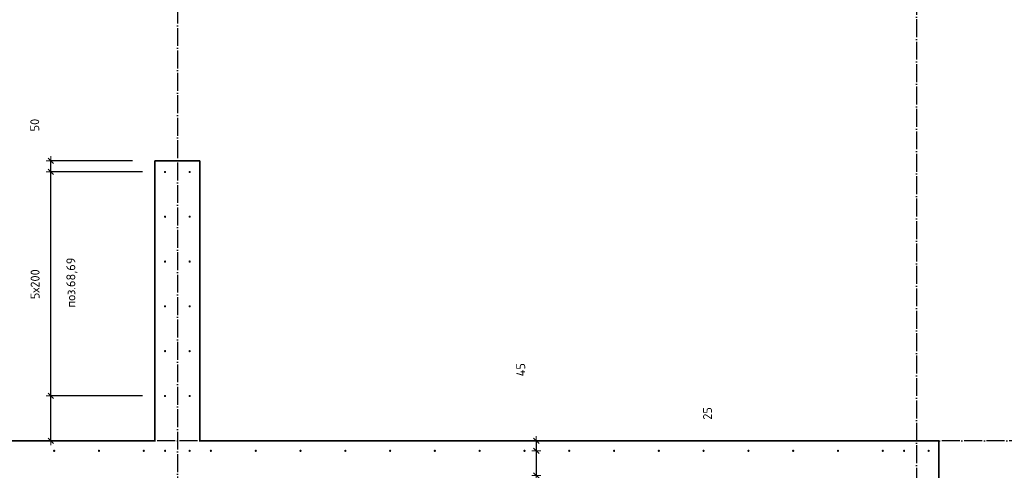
# Model space of a CAD drawing. Header units: millimetres. Extents: x -1001 to 124100, y -72947 to 40304.
# Tile 11 of 104: x 94446 to 98843, y -68932 to -66920. Entities that reach past the tile are written whole.
import ezdxf

# ---------------------------------------------------------------- set-up
doc = ezdxf.new("R2010")
doc.units = ezdxf.units.MM
doc.header["$PDMODE"] = 65
doc.linetypes.add('______11', pattern=[100, 80, -10, 0, -10])
doc.linetypes.add('______5', pattern=[220, 160, -20, 20, -20])
for name, color, linetype, lineweight in [('Standard', 7, 'Continuous', 25), ('Арм.стержн. Выпуски', 180, 'Continuous', 35), ('Размерная линия_ общее_1', 7, 'Continuous', 13)]:
    doc.layers.add(name, color=color, linetype=linetype, lineweight=lineweight)
doc.layers.add('Осевая линия_ общее', color=7, linetype='______5', lineweight=13, true_color=0xa0a0a0)
doc.styles.add('ISOCPEUR', font='ISOCPEUR')
doc.dimstyles.new('DIMSTYLE_11', dxfattribs={"dimtxt": 40, "dimasz": 40, "dimexe": 0, "dimexo": 0, "dimgap": 20, "dimtad": 2, "dimdec": 0, "dimrnd": 5, "dimzin": 12, "dimdsep": 46, "dimtxsty": 'ISOCPEUR', "dimblk1": 'ALL_ML_STRICH', "dimblk2": 'ALL_ML_STRICH', "dimsah": 1, "dimcen": 0, "dimclrd": 7, "dimclre": 256, "dimclrt": 7, "dimadec": 0, "dimazin": 0, "dimtfac": 1, "dimtdec": 0, "dimtix": 1, "dimtmove": 2, "dimatfit": 3, "dimfxl": 0, "dimtvp": 1.2, "dimtzin": 0, "dimlwd": 0, "dimlwe": -3, "dimarcsym": 0})
doc.dimstyles.new('DIMSTYLE_5', dxfattribs={"dimtxt": 40, "dimasz": 40, "dimexe": 0, "dimexo": 0, "dimgap": 20, "dimtad": 2, "dimdec": 0, "dimrnd": 1, "dimzin": 12, "dimdsep": 46, "dimtxsty": 'ISOCPEUR', "dimblk1": 'ALL_ML_STRICH', "dimblk2": 'ALL_ML_STRICH', "dimsah": 1, "dimcen": 0, "dimclrd": 7, "dimclre": 256, "dimclrt": 7, "dimadec": 0, "dimazin": 0, "dimtfac": 1, "dimtdec": 0, "dimtix": 1, "dimtmove": 2, "dimatfit": 3, "dimfxl": 0, "dimtzin": 0, "dimlwd": 0, "dimlwe": -3, "dimarcsym": 0})
doc.dimstyles.new('DIMSTYLE_7', dxfattribs={"dimtxt": 40, "dimasz": 40, "dimexe": 0, "dimexo": 0, "dimgap": 20, "dimtad": 2, "dimdec": 0, "dimrnd": 1, "dimzin": 12, "dimdsep": 46, "dimtxsty": 'ISOCPEUR', "dimblk1": 'ALL_ML_STRICH', "dimblk2": 'ALL_ML_STRICH', "dimsah": 1, "dimcen": 0, "dimclrd": 7, "dimclre": 256, "dimclrt": 7, "dimadec": 0, "dimazin": 0, "dimtfac": 1, "dimtdec": 0, "dimtix": 1, "dimtmove": 2, "dimatfit": 3, "dimfxl": 0, "dimtvp": 1.2, "dimtzin": 0, "dimlwd": 0, "dimlwe": -3, "dimarcsym": 0})

# ---------------------------------------------------------------- blocks, each defined once
blk = doc.blocks.new('ALL_ML_STRICH')
at = {"color": 0, "linetype": 'ByBlock', "lineweight": -2}
for p, q in [((-1, 0), (0.5, 0)), ((-0.3, -0.3), (0.3, 0.3)), ((0, -0.5), (0, 0.5))]:
    blk.add_line(p, q, dxfattribs=at)
blk = doc.blocks.new('*D35')
at = {"layer": 'DEFPOINTS', "color": 7, "linetype": 'Continuous', "lineweight": 13, "transparency": 33554687}
for p in [(95095, -68600), (94584.8, -68800), (94917.8, -68800)]:
    blk.add_point(p, dxfattribs=at)
at = {"layer": 'Размерная линия_ общее_1', "color": 253, "linetype": 'Continuous', "lineweight": -2, "true_color": 0xa0a0a0, "transparency": 33554687}
for p, q in [((94995, -68600), (94584.8, -68600)), ((94584.8, -68800), (94584.8, -68800))]:
    blk.add_line(p, q, dxfattribs=at)
at = {"layer": 'Размерная линия_ общее_1', "color": 7, "linetype": 'Continuous', "lineweight": -2, "transparency": 33554687}
blk.add_line((94584.8, -68800), (94584.8, -68600), dxfattribs=at)
at = {"layer": 'Размерная линия_ общее_1', "color": 7, "linetype": 'Continuous', "lineweight": 13, "transparency": 33554687, "xscale": 40, "yscale": 40, "zscale": 40}
for p, rotation in [((94584.8, -68600), 90), ((94584.8, -68800), 270)]:
    blk.add_blockref('ALL_ML_STRICH', p, dxfattribs=dict(at, rotation=rotation))
at = {"layer": 'Размерная линия_ общее_1', "color": 7, "linetype": 'Continuous', "lineweight": 13, "transparency": 33554687, "insert": (94515.3, -69297.5), "char_height": 40, "width": 120, "attachment_point": 5, "rotation": 90, "style": 'ISOCPEUR'}
blk.add_mtext('\\A1;{200}', dxfattribs=at)
blk = doc.blocks.new('*D36')
at = {"layer": 'DEFPOINTS', "color": 7, "linetype": 'Continuous', "lineweight": 13, "transparency": 33554687}
for p in [(95095, -67600), (94584.8, -68600), (95095, -68600)]:
    blk.add_point(p, dxfattribs=at)
at = {"layer": 'Размерная линия_ общее_1', "color": 253, "linetype": 'Continuous', "lineweight": -2, "true_color": 0xa0a0a0, "transparency": 33554687}
for p, q in [((94995, -67600), (94584.8, -67600)), ((94995, -68600), (94584.8, -68600))]:
    blk.add_line(p, q, dxfattribs=at)
at = {"layer": 'Размерная линия_ общее_1', "color": 7, "linetype": 'Continuous', "lineweight": -2, "transparency": 33554687}
blk.add_line((94584.8, -68600), (94584.8, -67600), dxfattribs=at)
at = {"layer": 'Размерная линия_ общее_1', "color": 7, "linetype": 'Continuous', "lineweight": 13, "transparency": 33554687, "xscale": 40, "yscale": 40, "zscale": 40}
for p, rotation in [((94584.8, -67600), 90), ((94584.8, -68600), 270)]:
    blk.add_blockref('ALL_ML_STRICH', p, dxfattribs=dict(at, rotation=rotation))
at = {"layer": 'Размерная линия_ общее_1', "color": 7, "linetype": 'Continuous', "lineweight": 13, "transparency": 33554687, "insert": (94494.8, -68168), "char_height": 40, "width": 2, "attachment_point": 1, "rotation": 90, "line_spacing_factor": 0.60241, "style": 'ISOCPEUR'}
blk.add_mtext('5х200', dxfattribs=at)
blk = doc.blocks.new('*D37')
at = {"layer": 'DEFPOINTS', "color": 7, "linetype": 'Continuous', "lineweight": 13, "transparency": 33554687}
for p in [(95050, -67550), (94584.8, -67600), (95095, -67600)]:
    blk.add_point(p, dxfattribs=at)
at = {"layer": 'Размерная линия_ общее_1', "color": 253, "linetype": 'Continuous', "lineweight": -2, "true_color": 0xa0a0a0, "transparency": 33554687}
for p, q in [((94950, -67550), (94584.8, -67550)), ((94995, -67600), (94584.8, -67600))]:
    blk.add_line(p, q, dxfattribs=at)
at = {"layer": 'Размерная линия_ общее_1', "color": 7, "linetype": 'Continuous', "lineweight": -2, "transparency": 33554687}
blk.add_line((94584.8, -67600), (94584.8, -67550), dxfattribs=at)
at = {"layer": 'Размерная линия_ общее_1', "color": 7, "linetype": 'Continuous', "lineweight": 13, "transparency": 33554687, "xscale": 40, "yscale": 40, "zscale": 40}
for p, rotation in [((94584.8, -67550), 90), ((94584.8, -67600), 270)]:
    blk.add_blockref('ALL_ML_STRICH', p, dxfattribs=dict(at, rotation=rotation))
at = {"layer": 'Размерная линия_ общее_1', "color": 7, "linetype": 'Continuous', "lineweight": 13, "transparency": 33554687, "insert": (94513.2, -67390.9), "char_height": 40, "width": 80, "attachment_point": 5, "rotation": 90, "style": 'ISOCPEUR'}
blk.add_mtext('\\A1;{50}', dxfattribs=at)
blk = doc.blocks.new('*D162')
at = {"layer": 'DEFPOINTS', "color": 7, "linetype": 'Continuous', "lineweight": 13, "transparency": 33554687}
for p in [(96753, -68800), (96781.4, -68800), (96665.8, -68845)]:
    blk.add_point(p, dxfattribs=at)
at = {"layer": 'Размерная линия_ общее_1', "color": 253, "linetype": 'Continuous', "lineweight": -2, "true_color": 0xa0a0a0, "transparency": 33554687}
for p, q in [((96753, -68800), (96753, -68800)), ((96753, -68845), (96753, -68845))]:
    blk.add_line(p, q, dxfattribs=at)
at = {"layer": 'Размерная линия_ общее_1', "color": 7, "linetype": 'Continuous', "lineweight": -2, "transparency": 33554687}
blk.add_line((96753, -68800), (96753, -68845), dxfattribs=at)
at = {"layer": 'Размерная линия_ общее_1', "color": 7, "linetype": 'Continuous', "lineweight": 13, "transparency": 33554687, "xscale": 40, "yscale": 40, "zscale": 40}
for p, rotation in [((96753, -68800), 90), ((96753, -68845), 270)]:
    blk.add_blockref('ALL_ML_STRICH', p, dxfattribs=dict(at, rotation=rotation))
at = {"layer": 'Размерная линия_ общее_1', "color": 7, "linetype": 'Continuous', "lineweight": 13, "transparency": 33554687, "insert": (96683.2, -68482.9), "char_height": 40, "width": 80, "attachment_point": 5, "rotation": 90, "style": 'ISOCPEUR'}
blk.add_mtext('\\A1;{45}', dxfattribs=at)
blk = doc.blocks.new('*D163')
at = {"layer": 'DEFPOINTS', "color": 7, "linetype": 'Continuous', "lineweight": 13, "transparency": 33554687}
for p in [(96665.8, -68845), (96753, -68845), (96665.8, -68955)]:
    blk.add_point(p, dxfattribs=at)
at = {"layer": 'Размерная линия_ общее_1', "color": 253, "linetype": 'Continuous', "lineweight": -2, "true_color": 0xa0a0a0, "transparency": 33554687}
for p, q in [((96753, -68845), (96753, -68845)), ((96753, -68955), (96753, -68955))]:
    blk.add_line(p, q, dxfattribs=at)
at = {"layer": 'Размерная линия_ общее_1', "color": 7, "linetype": 'Continuous', "lineweight": -2, "transparency": 33554687}
blk.add_line((96753, -68845), (96753, -68955), dxfattribs=at)
at = {"layer": 'Размерная линия_ общее_1', "color": 7, "linetype": 'Continuous', "lineweight": 13, "transparency": 33554687, "xscale": 40, "yscale": 40, "zscale": 40}
for p, rotation in [((96753, -68845), 90), ((96753, -68955), 270)]:
    blk.add_blockref('ALL_ML_STRICH', p, dxfattribs=dict(at, rotation=rotation))
at = {"layer": 'Размерная линия_ общее_1', "color": 7, "linetype": 'Continuous', "lineweight": 13, "transparency": 33554687, "insert": (96363.2, -69072.5), "char_height": 40, "width": 120, "attachment_point": 5, "rotation": 90, "style": 'ISOCPEUR'}
blk.add_mtext('\\A1;{110}', dxfattribs=at)
blk = doc.blocks.new('*D196')
at = {"layer": 'DEFPOINTS', "color": 7, "linetype": 'Continuous', "lineweight": 13, "transparency": 33554687}
for p in [(97587.5, -69000), (98435, -69025), (98590, -69000)]:
    blk.add_point(p, dxfattribs=at)
at = {"layer": 'Размерная линия_ общее_1', "color": 253, "linetype": 'Continuous', "lineweight": -2, "true_color": 0xa0a0a0, "transparency": 33554687}
for p, q in [((98490, -69000), (97587.5, -69000)), ((98335, -69025), (97587.5, -69025))]:
    blk.add_line(p, q, dxfattribs=at)
at = {"layer": 'Размерная линия_ общее_1', "color": 7, "linetype": 'Continuous', "lineweight": -2, "transparency": 33554687}
blk.add_line((97587.5, -69000), (97587.5, -69025), dxfattribs=at)
at = {"layer": 'Размерная линия_ общее_1', "color": 7, "linetype": 'Continuous', "lineweight": 13, "transparency": 33554687, "xscale": 40, "yscale": 40, "zscale": 40}
for p, rotation in [((97587.5, -69000), 90), ((97587.5, -69025), 270)]:
    blk.add_blockref('ALL_ML_STRICH', p, dxfattribs=dict(at, rotation=rotation))
at = {"layer": 'Размерная линия_ общее_1', "color": 7, "linetype": 'Continuous', "lineweight": 13, "transparency": 33554687, "insert": (97517.3, -68678.1), "char_height": 40, "width": 80, "attachment_point": 5, "rotation": 90, "style": 'ISOCPEUR'}
blk.add_mtext('\\A1;{25}', dxfattribs=at)

msp = doc.modelspace()

# ---------------------------------------------------------------- hatches: boundary and pattern name
at = {"layer": 'Арм.стержн. Выпуски', "linetype": 'Continuous', "lineweight": 35, "transparency": 33554687}
for points in [[(95100, -67600), (95099.6, -67598.1), (95098.5, -67596.5), (95096.9, -67595.4), (95095, -67595), (95093.1, -67595.4), (95091.5, -67596.5), (95090.4, -67598.1), (95090, -67600), (95090.4, -67601.9), (95091.5, -67603.5), (95093.1, -67604.6), (95095, -67605), (95096.9, -67604.6), (95098.5, -67603.5), (95099.6, -67601.9)], [(95210, -67600), (95209.6, -67598.1), (95208.5, -67596.5), (95206.9, -67595.4), (95205, -67595), (95203.1, -67595.4), (95201.5, -67596.5), (95200.4, -67598.1), (95200, -67600), (95200.4, -67601.9), (95201.5, -67603.5), (95203.1, -67604.6), (95205, -67605), (95206.9, -67604.6), (95208.5, -67603.5), (95209.6, -67601.9)], [(95100, -67800), (95099.6, -67798.1), (95098.5, -67796.5), (95096.9, -67795.4), (95095, -67795), (95093.1, -67795.4), (95091.5, -67796.5), (95090.4, -67798.1), (95090, -67800), (95090.4, -67801.9), (95091.5, -67803.5), (95093.1, -67804.6), (95095, -67805), (95096.9, -67804.6), (95098.5, -67803.5), (95099.6, -67801.9)], [(95210, -67800), (95209.6, -67798.1), (95208.5, -67796.5), (95206.9, -67795.4), (95205, -67795), (95203.1, -67795.4), (95201.5, -67796.5), (95200.4, -67798.1), (95200, -67800), (95200.4, -67801.9), (95201.5, -67803.5), (95203.1, -67804.6), (95205, -67805), (95206.9, -67804.6), (95208.5, -67803.5), (95209.6, -67801.9)], [(95100, -68000), (95099.6, -67998.1), (95098.5, -67996.5), (95096.9, -67995.4), (95095, -67995), (95093.1, -67995.4), (95091.5, -67996.5), (95090.4, -67998.1), (95090, -68000), (95090.4, -68001.9), (95091.5, -68003.5), (95093.1, -68004.6), (95095, -68005), (95096.9, -68004.6), (95098.5, -68003.5), (95099.6, -68001.9)], [(95210, -68000), (95209.6, -67998.1), (95208.5, -67996.5), (95206.9, -67995.4), (95205, -67995), (95203.1, -67995.4), (95201.5, -67996.5), (95200.4, -67998.1), (95200, -68000), (95200.4, -68001.9), (95201.5, -68003.5), (95203.1, -68004.6), (95205, -68005), (95206.9, -68004.6), (95208.5, -68003.5), (95209.6, -68001.9)], [(95100, -68200), (95099.6, -68198.1), (95098.5, -68196.5), (95096.9, -68195.4), (95095, -68195), (95093.1, -68195.4), (95091.5, -68196.5), (95090.4, -68198.1), (95090, -68200), (95090.4, -68201.9), (95091.5, -68203.5), (95093.1, -68204.6), (95095, -68205), (95096.9, -68204.6), (95098.5, -68203.5), (95099.6, -68201.9)], [(95210, -68200), (95209.6, -68198.1), (95208.5, -68196.5), (95206.9, -68195.4), (95205, -68195), (95203.1, -68195.4), (95201.5, -68196.5), (95200.4, -68198.1), (95200, -68200), (95200.4, -68201.9), (95201.5, -68203.5), (95203.1, -68204.6), (95205, -68205), (95206.9, -68204.6), (95208.5, -68203.5), (95209.6, -68201.9)], [(95100, -68400), (95099.6, -68398.1), (95098.5, -68396.5), (95096.9, -68395.4), (95095, -68395), (95093.1, -68395.4), (95091.5, -68396.5), (95090.4, -68398.1), (95090, -68400), (95090.4, -68401.9), (95091.5, -68403.5), (95093.1, -68404.6), (95095, -68405), (95096.9, -68404.6), (95098.5, -68403.5), (95099.6, -68401.9)], [(95210, -68400), (95209.6, -68398.1), (95208.5, -68396.5), (95206.9, -68395.4), (95205, -68395), (95203.1, -68395.4), (95201.5, -68396.5), (95200.4, -68398.1), (95200, -68400), (95200.4, -68401.9), (95201.5, -68403.5), (95203.1, -68404.6), (95205, -68405), (95206.9, -68404.6), (95208.5, -68403.5), (95209.6, -68401.9)], [(95100, -68600), (95099.6, -68598.1), (95098.5, -68596.5), (95096.9, -68595.4), (95095, -68595), (95093.1, -68595.4), (95091.5, -68596.5), (95090.4, -68598.1), (95090, -68600), (95090.4, -68601.9), (95091.5, -68603.5), (95093.1, -68604.6), (95095, -68605), (95096.9, -68604.6), (95098.5, -68603.5), (95099.6, -68601.9)], [(95210, -68600), (95209.6, -68598.1), (95208.5, -68596.5), (95206.9, -68595.4), (95205, -68595), (95203.1, -68595.4), (95201.5, -68596.5), (95200.4, -68598.1), (95200, -68600), (95200.4, -68601.9), (95201.5, -68603.5), (95203.1, -68604.6), (95205, -68605), (95206.9, -68604.6), (95208.5, -68603.5), (95209.6, -68601.9)], [(94605, -68845), (94604.6, -68843.1), (94603.5, -68841.5), (94601.9, -68840.4), (94600, -68840), (94598.1, -68840.4), (94596.5, -68841.5), (94595.4, -68843.1), (94595, -68845), (94595.4, -68846.9), (94596.5, -68848.5), (94598.1, -68849.6), (94600, -68850), (94601.9, -68849.6), (94603.5, -68848.5), (94604.6, -68846.9)], [(94805, -68845), (94804.6, -68843.1), (94803.5, -68841.5), (94801.9, -68840.4), (94800, -68840), (94798.1, -68840.4), (94796.5, -68841.5), (94795.4, -68843.1), (94795, -68845), (94795.4, -68846.9), (94796.5, -68848.5), (94798.1, -68849.6), (94800, -68850), (94801.9, -68849.6), (94803.5, -68848.5), (94804.6, -68846.9)], [(95005, -68845), (95004.6, -68843.1), (95003.5, -68841.5), (95001.9, -68840.4), (95000, -68840), (94998.1, -68840.4), (94996.5, -68841.5), (94995.4, -68843.1), (94995, -68845), (94995.4, -68846.9), (94996.5, -68848.5), (94998.1, -68849.6), (95000, -68850), (95001.9, -68849.6), (95003.5, -68848.5), (95004.6, -68846.9)], [(95100, -68845), (95099.6, -68843.1), (95098.5, -68841.5), (95096.9, -68840.4), (95095, -68840), (95093.1, -68840.4), (95091.5, -68841.5), (95090.4, -68843.1), (95090, -68845), (95090.4, -68846.9), (95091.5, -68848.5), (95093.1, -68849.6), (95095, -68850), (95096.9, -68849.6), (95098.5, -68848.5), (95099.6, -68846.9)], [(95210, -68845), (95209.6, -68843.1), (95208.5, -68841.5), (95206.9, -68840.4), (95205, -68840), (95203.1, -68840.4), (95201.5, -68841.5), (95200.4, -68843.1), (95200, -68845), (95200.4, -68846.9), (95201.5, -68848.5), (95203.1, -68849.6), (95205, -68850), (95206.9, -68849.6), (95208.5, -68848.5), (95209.6, -68846.9)], [(95305, -68845), (95304.6, -68843.1), (95303.5, -68841.5), (95301.9, -68840.4), (95300, -68840), (95298.1, -68840.4), (95296.5, -68841.5), (95295.4, -68843.1), (95295, -68845), (95295.4, -68846.9), (95296.5, -68848.5), (95298.1, -68849.6), (95300, -68850), (95301.9, -68849.6), (95303.5, -68848.5), (95304.6, -68846.9)], [(95505, -68845), (95504.6, -68843.1), (95503.5, -68841.5), (95501.9, -68840.4), (95500, -68840), (95498.1, -68840.4), (95496.5, -68841.5), (95495.4, -68843.1), (95495, -68845), (95495.4, -68846.9), (95496.5, -68848.5), (95498.1, -68849.6), (95500, -68850), (95501.9, -68849.6), (95503.5, -68848.5), (95504.6, -68846.9)], [(95705, -68845), (95704.6, -68843.1), (95703.5, -68841.5), (95701.9, -68840.4), (95700, -68840), (95698.1, -68840.4), (95696.5, -68841.5), (95695.4, -68843.1), (95695, -68845), (95695.4, -68846.9), (95696.5, -68848.5), (95698.1, -68849.6), (95700, -68850), (95701.9, -68849.6), (95703.5, -68848.5), (95704.6, -68846.9)], [(95905, -68845), (95904.6, -68843.1), (95903.5, -68841.5), (95901.9, -68840.4), (95900, -68840), (95898.1, -68840.4), (95896.5, -68841.5), (95895.4, -68843.1), (95895, -68845), (95895.4, -68846.9), (95896.5, -68848.5), (95898.1, -68849.6), (95900, -68850), (95901.9, -68849.6), (95903.5, -68848.5), (95904.6, -68846.9)], [(96105, -68845), (96104.6, -68843.1), (96103.5, -68841.5), (96101.9, -68840.4), (96100, -68840), (96098.1, -68840.4), (96096.5, -68841.5), (96095.4, -68843.1), (96095, -68845), (96095.4, -68846.9), (96096.5, -68848.5), (96098.1, -68849.6), (96100, -68850), (96101.9, -68849.6), (96103.5, -68848.5), (96104.6, -68846.9)], [(96305, -68845), (96304.6, -68843.1), (96303.5, -68841.5), (96301.9, -68840.4), (96300, -68840), (96298.1, -68840.4), (96296.5, -68841.5), (96295.4, -68843.1), (96295, -68845), (96295.4, -68846.9), (96296.5, -68848.5), (96298.1, -68849.6), (96300, -68850), (96301.9, -68849.6), (96303.5, -68848.5), (96304.6, -68846.9)], [(96505, -68845), (96504.6, -68843.1), (96503.5, -68841.5), (96501.9, -68840.4), (96500, -68840), (96498.1, -68840.4), (96496.5, -68841.5), (96495.4, -68843.1), (96495, -68845), (96495.4, -68846.9), (96496.5, -68848.5), (96498.1, -68849.6), (96500, -68850), (96501.9, -68849.6), (96503.5, -68848.5), (96504.6, -68846.9)], [(96705, -68845), (96704.6, -68843.1), (96703.5, -68841.5), (96701.9, -68840.4), (96700, -68840), (96698.1, -68840.4), (96696.5, -68841.5), (96695.4, -68843.1), (96695, -68845), (96695.4, -68846.9), (96696.5, -68848.5), (96698.1, -68849.6), (96700, -68850), (96701.9, -68849.6), (96703.5, -68848.5), (96704.6, -68846.9)], [(96905, -68845), (96904.6, -68843.1), (96903.5, -68841.5), (96901.9, -68840.4), (96900, -68840), (96898.1, -68840.4), (96896.5, -68841.5), (96895.4, -68843.1), (96895, -68845), (96895.4, -68846.9), (96896.5, -68848.5), (96898.1, -68849.6), (96900, -68850), (96901.9, -68849.6), (96903.5, -68848.5), (96904.6, -68846.9)], [(97105, -68845), (97104.6, -68843.1), (97103.5, -68841.5), (97101.9, -68840.4), (97100, -68840), (97098.1, -68840.4), (97096.5, -68841.5), (97095.4, -68843.1), (97095, -68845), (97095.4, -68846.9), (97096.5, -68848.5), (97098.1, -68849.6), (97100, -68850), (97101.9, -68849.6), (97103.5, -68848.5), (97104.6, -68846.9)], [(97305, -68845), (97304.6, -68843.1), (97303.5, -68841.5), (97301.9, -68840.4), (97300, -68840), (97298.1, -68840.4), (97296.5, -68841.5), (97295.4, -68843.1), (97295, -68845), (97295.4, -68846.9), (97296.5, -68848.5), (97298.1, -68849.6), (97300, -68850), (97301.9, -68849.6), (97303.5, -68848.5), (97304.6, -68846.9)], [(97505, -68845), (97504.6, -68843.1), (97503.5, -68841.5), (97501.9, -68840.4), (97500, -68840), (97498.1, -68840.4), (97496.5, -68841.5), (97495.4, -68843.1), (97495, -68845), (97495.4, -68846.9), (97496.5, -68848.5), (97498.1, -68849.6), (97500, -68850), (97501.9, -68849.6), (97503.5, -68848.5), (97504.6, -68846.9)], [(97705, -68845), (97704.6, -68843.1), (97703.5, -68841.5), (97701.9, -68840.4), (97700, -68840), (97698.1, -68840.4), (97696.5, -68841.5), (97695.4, -68843.1), (97695, -68845), (97695.4, -68846.9), (97696.5, -68848.5), (97698.1, -68849.6), (97700, -68850), (97701.9, -68849.6), (97703.5, -68848.5), (97704.6, -68846.9)], [(97905, -68845), (97904.6, -68843.1), (97903.5, -68841.5), (97901.9, -68840.4), (97900, -68840), (97898.1, -68840.4), (97896.5, -68841.5), (97895.4, -68843.1), (97895, -68845), (97895.4, -68846.9), (97896.5, -68848.5), (97898.1, -68849.6), (97900, -68850), (97901.9, -68849.6), (97903.5, -68848.5), (97904.6, -68846.9)], [(98105, -68845), (98104.6, -68843.1), (98103.5, -68841.5), (98101.9, -68840.4), (98100, -68840), (98098.1, -68840.4), (98096.5, -68841.5), (98095.4, -68843.1), (98095, -68845), (98095.4, -68846.9), (98096.5, -68848.5), (98098.1, -68849.6), (98100, -68850), (98101.9, -68849.6), (98103.5, -68848.5), (98104.6, -68846.9)], [(98305, -68845), (98304.6, -68843.1), (98303.5, -68841.5), (98301.9, -68840.4), (98300, -68840), (98298.1, -68840.4), (98296.5, -68841.5), (98295.4, -68843.1), (98295, -68845), (98295.4, -68846.9), (98296.5, -68848.5), (98298.1, -68849.6), (98300, -68850), (98301.9, -68849.6), (98303.5, -68848.5), (98304.6, -68846.9)], [(98400, -68845), (98399.6, -68843.1), (98398.5, -68841.5), (98396.9, -68840.4), (98395, -68840), (98393.1, -68840.4), (98391.5, -68841.5), (98390.4, -68843.1), (98390, -68845), (98390.4, -68846.9), (98391.5, -68848.5), (98393.1, -68849.6), (98395, -68850), (98396.9, -68849.6), (98398.5, -68848.5), (98399.6, -68846.9)], [(98510, -68845), (98509.6, -68843.1), (98508.5, -68841.5), (98506.9, -68840.4), (98505, -68840), (98503.1, -68840.4), (98501.5, -68841.5), (98500.4, -68843.1), (98500, -68845), (98500.4, -68846.9), (98501.5, -68848.5), (98503.1, -68849.6), (98505, -68850), (98506.9, -68849.6), (98508.5, -68848.5), (98509.6, -68846.9)]]:
    msp.add_hatch(color=4, dxfattribs=at).paths.add_polyline_path(points)

# ---------------------------------------------------------------- linework, layer by layer
at = {"color": 7, "linetype": 'Continuous', "lineweight": 35, "transparency": 33554687}
for p, q in [((95050, -68800), (95050, -67550)), ((95050, -67550), (95250, -67550)), ((95250, -67550), (95250, -68800)), ((91990, -68800), (95050, -68800)), ((95250, -68800), (98350, -68800)), ((98350, -68800), (98550, -68800)), ((98550, -68800), (98550, -70050))]:
    msp.add_line(p, q, dxfattribs=at)
at = {"layer": 'Осевая линия_ общее', "color": 253, "linetype": '______11', "lineweight": -3, "true_color": 0xa0a0a0, "transparency": 33554687}
for p, q in [((95150, -29220), (95150, -72827.9)), ((98450, -48400), (98450, -72827.9)), ((105150, -68800), (77142.2, -68800))]:
    msp.add_line(p, q, dxfattribs=at)

# ---------------------------------------------------------------- texts
at = {"layer": 'Standard', "color": 7, "linetype": 'Continuous', "lineweight": 13, "transparency": 33554687, "insert": (94654.4, -68094.1), "char_height": 40, "width": 239.298, "attachment_point": 2, "rotation": 90, "style": 'ISOCPEUR'}
msp.add_mtext('\\A1;{\\fISOCPEUR|i0|b0;\\H40.000000;\\W1.000000;\\C7;поз.68,69}\\P', dxfattribs=at)

# ---------------------------------------------------------------- dimensions: what is measured, and where the dimension line sits
at = {"layer": 'Размерная линия_ общее_1', "color": 7, "linetype": 'Continuous', "lineweight": 13, "transparency": 33554687}
for base, p1, p2, angle, dimstyle, picture, middle in [((94584.8, -67550), (94995, -67600), (94950, -67550), 90, 'DIMSTYLE_7', '*D37', (94513.2, -67390.9)), ((96753, -68845), (96753, -68800), (96753, -68845), 270, 'DIMSTYLE_11', '*D162', (96683.2, -68482.9)), ((94584.8, -68600), (94584.8, -68800), (94995, -68600), 90, 'DIMSTYLE_5', '*D35', (94515.3, -69297.5)), ((97587.5, -69025), (98490, -69000), (98335, -69025), 270, 'DIMSTYLE_11', '*D196', (97517.3, -68678.1)), ((96753, -68955), (96753, -68845), (96753, -68955), 270, 'DIMSTYLE_11', '*D163', (96363.2, -69072.5))]:
    dim = msp.add_linear_dim(base=base, p1=p1, p2=p2, angle=angle, dimstyle=dimstyle, override={"dimpost": '<>', "dimclrd": 7, "dimclre": 253, "dimclrt": 7, "dimlwd": 0, "dimlwe": 65533}, dxfattribs=at)
    dim.commit()
    dim.dimension.update_dxf_attribs({"geometry": picture, "text_midpoint": middle, "dimtype": 160})
dim = msp.add_linear_dim(base=(94584.8, -67600), p1=(94995, -68600), p2=(94995, -67600), angle=90, text='5х200', dimstyle='DIMSTYLE_5', override={"dimpost": '<>', "dimclrd": 7, "dimclre": 253, "dimclrt": 7, "dimlwd": 0, "dimlwe": 65533}, dxfattribs=at)
dim.commit()
dim.dimension.update_dxf_attribs({"geometry": '*D36', "text_midpoint": (94564.8, -68100), "dimtype": 160})

doc.saveas('drawing.dxf')
